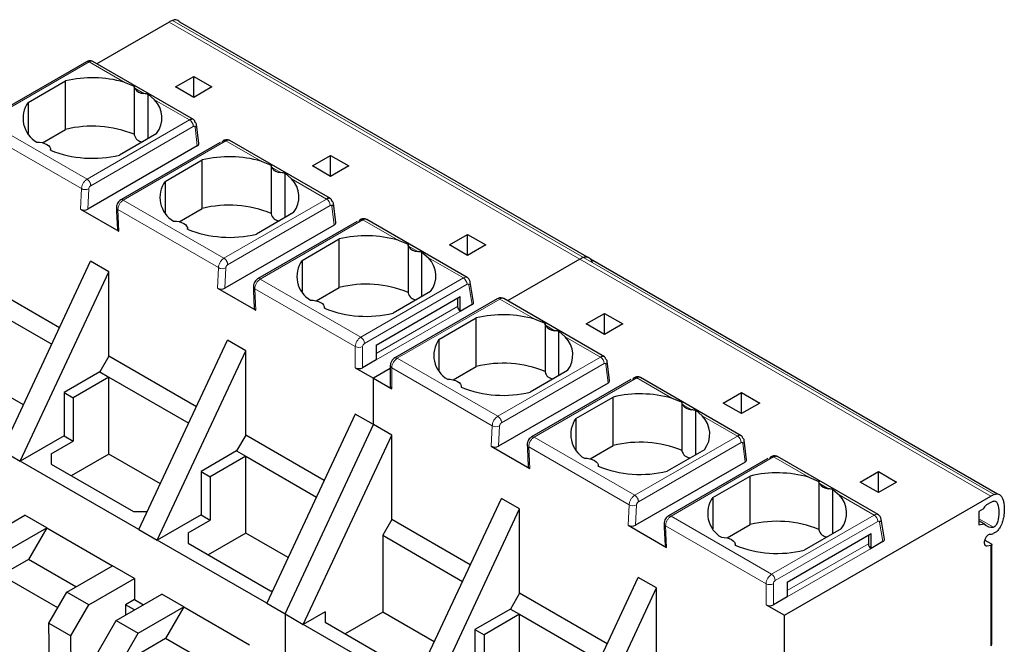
# Model space of a CAD drawing. Header units: millimetres. Extents: x 5 to 418, y 2 to 292.
# Tile 40 of 45: x 358 to 374, y 122 to 131. Entities that reach past the tile are written whole.
import ezdxf

# ---------------------------------------------------------------- set-up
doc = ezdxf.new("R2010")
doc.units = ezdxf.units.MM

msp = doc.modelspace()

# ---------------------------------------------------------------- linework, layer by layer
at = {"color": 7, "linetype": 'Continuous', "lineweight": 25}
for p, q in [((360.6298, 131.2465), (359.5107, 130.6005)), ((367.0991, 127.6073), (360.7956, 131.2462)), ((359.3507, 130.6332), (357.7614, 129.7157)), ((359.4507, 130.6352), (359.4478, 130.6367)), ((361.0087, 129.7357), (359.4507, 130.6352)), ((358.4463, 130.0024), (359.0232, 130.3354)), ((359.0232, 129.5842), (359.0232, 130.3354)), ((359.9335, 130.3158), (360.0909, 130.2529)), ((360.7288, 130.2423), (361.0116, 130.4056)), ((361.0116, 130.4056), (361.2945, 130.2423)), ((361.0116, 130.079), (361.0116, 130.4056)), ((360.0904, 130.2513), (360.0904, 129.4993)), ((360.305, 129.4426), (360.305, 130.1293)), ((360.305, 130.1293), (360.4034, 130.0446)), ((361.0116, 130.079), (360.7288, 130.2423)), ((361.2945, 130.2423), (361.0116, 130.079)), ((358.4463, 130.0024), (358.4463, 129.519)), ((361.0908, 129.3641), (361.0544, 129.6641)), ((358.6665, 129.3783), (359.0232, 129.5842)), ((360.4374, 129.519), (359.8605, 129.186)), ((361.4203, 129.3812), (359.8806, 128.4923)), ((363.1301, 128.5111), (361.5694, 129.4121)), ((358.7933, 129.2622), (358.7933, 129.2709)), ((361.0668, 129.3271), (359.3711, 128.3483)), ((360.5676, 128.7778), (361.1445, 129.1108)), ((361.1445, 128.3596), (361.1445, 129.1108)), ((362.0549, 129.0912), (362.2122, 129.0283)), ((362.8501, 129.0177), (363.1329, 129.181)), ((363.1329, 129.181), (363.4158, 129.0177)), ((363.1329, 128.8544), (363.1329, 129.181)), ((362.2117, 129.0266), (362.2117, 128.2747)), ((362.4264, 128.218), (362.4264, 128.9047)), ((362.4264, 128.9047), (362.5247, 128.8199)), ((363.1329, 128.8544), (362.8501, 129.0177)), ((363.4158, 129.0177), (363.1329, 128.8544)), ((360.5676, 128.7778), (360.5676, 128.2944)), ((363.2121, 128.1395), (363.1758, 128.4395)), ((359.2579, 128.3483), (359.852, 128.0053)), ((359.8137, 128.3728), (359.8165, 128.311)), ((359.8165, 128.311), (359.8286, 128.0369)), ((360.7878, 128.1537), (361.1445, 128.3596)), ((362.5587, 128.2944), (361.9818, 127.9614)), ((363.5417, 128.1565), (362.0019, 127.2677)), ((365.2489, 127.2879), (363.6907, 128.1874)), ((360.9146, 128.0376), (360.9146, 128.0463)), ((363.1881, 128.1025), (361.4925, 127.1236)), ((362.6889, 127.5532), (363.2658, 127.8862)), ((363.2658, 127.135), (363.2658, 127.8862)), ((364.1762, 127.8666), (364.3336, 127.8037)), ((364.9714, 127.7931), (365.2543, 127.9564)), ((365.2543, 127.9564), (365.5371, 127.7931)), ((365.2543, 127.6298), (365.2543, 127.9564)), ((364.333, 127.802), (364.333, 127.0501)), ((364.5477, 126.9934), (364.5477, 127.6801)), ((364.5477, 127.6801), (364.6461, 127.5953)), ((365.2543, 127.6298), (364.9714, 127.7931)), ((365.5371, 127.7931), (365.2543, 127.6298)), ((358.0418, 124.6072), (359.4136, 127.5399)), ((359.6964, 127.3766), (359.4136, 127.5399)), ((362.6889, 127.5532), (362.6889, 127.0698)), ((366.9937, 127.5727), (365.8747, 126.9266)), ((373.463, 123.9335), (367.1596, 127.5724)), ((358.3246, 124.4439), (359.6964, 127.3766)), ((359.6964, 126.0702), (359.6964, 127.3766)), ((365.3478, 126.9079), (365.2957, 127.2189)), ((358.9324, 126.5112), (357.7165, 127.2131)), ((361.3792, 127.1237), (361.9734, 126.7807)), ((361.935, 127.1482), (361.9378, 127.0863)), ((361.9378, 127.0863), (361.9499, 126.8123)), ((362.9092, 126.9291), (363.2658, 127.135)), ((364.68, 127.0698), (364.1031, 126.7368)), ((357.5751, 126.9682), (358.8121, 126.2541)), ((363.8401, 126.242), (365.1411, 126.9931)), ((365.7146, 126.9593), (364.1253, 126.0419)), ((365.0987, 126.9686), (365.0987, 126.8379)), ((365.1411, 126.7644), (365.1411, 126.9931)), ((365.8146, 126.9613), (365.8117, 126.9628)), ((367.3727, 126.0619), (365.8146, 126.9613)), ((363.036, 126.8129), (363.036, 126.8216)), ((365.3241, 126.8701), (365.1411, 126.7644)), ((364.8103, 126.3286), (365.3871, 126.6616)), ((365.3871, 125.9104), (365.3871, 126.6616)), ((366.2975, 126.642), (366.4549, 126.5791)), ((367.0927, 126.5685), (367.3756, 126.7318)), ((367.3756, 126.7318), (367.6584, 126.5685)), ((367.3756, 126.4052), (367.3756, 126.7318)), ((366.4543, 126.5774), (366.4543, 125.8255)), ((366.669, 125.7688), (366.669, 126.4555)), ((366.669, 126.4555), (366.7674, 126.3707)), ((367.3756, 126.4052), (367.0927, 126.5685)), ((367.6584, 126.5685), (367.3756, 126.4052)), ((360.1631, 123.3826), (361.5349, 126.3153)), ((361.8177, 126.152), (361.5349, 126.3153)), ((364.8103, 126.3286), (364.8103, 125.8452)), ((360.4459, 123.2193), (361.8177, 126.152)), ((361.8177, 124.8455), (361.8177, 126.152)), ((363.8401, 126.242), (363.8401, 126.0133)), ((359.6964, 126.0702), (359.555, 125.8252)), ((361.0537, 125.2866), (359.6964, 126.0702)), ((363.8401, 126.0133), (363.6279, 125.8909)), ((363.5148, 125.8909), (363.7976, 125.7276)), ((364.057, 125.8773), (363.7976, 125.7276)), ((364.057, 125.9236), (364.057, 125.597)), ((365.0305, 125.7045), (365.3871, 125.9104)), ((366.8014, 125.8452), (366.2245, 125.5122)), ((367.4547, 125.6903), (367.4184, 125.9902)), ((358.373, 125.3154), (357.5751, 125.776)), ((359.555, 125.8252), (359.0034, 125.5068)), ((359.6964, 125.7436), (359.1449, 125.4252)), ((359.555, 125.8252), (359.6964, 125.7436)), ((359.6964, 125.7436), (360.9334, 125.0294)), ((359.6964, 124.5514), (359.6964, 125.7436)), ((363.7976, 125.7276), (364.0805, 125.5643)), ((363.7976, 125.009), (363.7976, 125.7276)), ((367.7843, 125.7073), (366.2446, 124.8184)), ((369.494, 124.8372), (367.9333, 125.7382)), ((365.1573, 125.5883), (365.1573, 125.597)), ((367.4308, 125.6533), (365.7351, 124.6744)), ((359.0034, 125.5068), (359.0034, 124.8358)), ((359.0034, 125.5068), (359.1449, 125.4252)), ((359.1449, 125.4252), (359.1449, 124.7542)), ((366.9316, 125.104), (367.5085, 125.437)), ((367.5085, 124.6858), (367.5085, 125.437)), ((368.4188, 125.4174), (368.5762, 125.3545)), ((369.2141, 125.3439), (369.4969, 125.5072)), ((369.4969, 125.5072), (369.7797, 125.3439)), ((369.4969, 125.1806), (369.4969, 125.5072)), ((368.5757, 125.3528), (368.5757, 124.6009)), ((368.7903, 124.5442), (368.7903, 125.2309)), ((368.7903, 125.2309), (368.8887, 125.1461)), ((369.4969, 125.1806), (369.2141, 125.3439)), ((369.7797, 125.3439), (369.4969, 125.1806)), ((363.5148, 125.1723), (362.143, 122.2396)), ((363.7976, 125.009), (363.5148, 125.1723)), ((366.9316, 125.104), (366.9316, 124.6206)), ((362.4258, 122.0763), (363.7976, 125.009)), ((364.0805, 124.8458), (363.7976, 125.009)), ((359.0034, 124.8358), (358.3246, 124.4439)), ((359.0034, 124.8358), (359.1449, 124.7542)), ((361.8177, 124.8455), (361.6763, 124.6006)), ((363.0336, 124.1436), (361.8177, 124.8455)), ((362.7087, 121.9131), (364.0805, 124.8458)), ((364.0805, 123.5393), (364.0805, 124.8458)), ((358.8054, 124.5582), (359.1449, 124.7542)), ((365.6219, 124.6745), (366.216, 124.3315)), ((366.1777, 124.699), (366.1804, 124.6371)), ((366.1804, 124.6371), (366.1925, 124.363)), ((367.1518, 124.4799), (367.5085, 124.6858)), ((368.9227, 124.6206), (368.3458, 124.2875)), ((369.5761, 124.4656), (369.5397, 124.7656)), ((358.0418, 124.6072), (358.3246, 124.4439)), ((358.8054, 124.5582), (358.8054, 124.3949)), ((359.6964, 124.5514), (359.1154, 124.216)), ((360.4943, 124.0908), (359.6964, 124.5514)), ((361.6763, 124.6006), (361.1248, 124.2822)), ((361.8177, 124.519), (361.2662, 124.2006)), ((361.6763, 124.6006), (361.8177, 124.519)), ((361.8177, 124.519), (362.9133, 123.8865)), ((361.8177, 123.3268), (361.8177, 124.519)), ((369.9056, 124.4827), (368.3659, 123.5938)), ((371.6129, 123.614), (370.0546, 124.5136)), ((360.1631, 123.3826), (358.3246, 124.4439)), ((358.8054, 124.3949), (360.0782, 123.6602)), ((367.2786, 124.3637), (367.2786, 124.3724)), ((369.5521, 124.4287), (367.8564, 123.4498)), ((361.1248, 124.2822), (361.1248, 123.6112)), ((361.1248, 124.2822), (361.2662, 124.2006)), ((361.2662, 124.2006), (361.2662, 123.5296)), ((369.0529, 123.8793), (369.6298, 124.2124)), ((369.6298, 123.4612), (369.6298, 124.2124)), ((370.5401, 124.1928), (370.6975, 124.1299)), ((371.3354, 124.1193), (371.6182, 124.2825)), ((371.6182, 124.2825), (371.9011, 124.1193)), ((371.6182, 123.956), (371.6182, 124.2825)), ((370.697, 124.1282), (370.697, 123.3763)), ((371.6182, 123.956), (371.3354, 124.1193)), ((371.9011, 124.1193), (371.6182, 123.956)), ((364.4057, 120.9334), (365.7775, 123.8661)), ((366.0604, 123.7028), (365.7775, 123.8661)), ((369.0529, 123.8793), (369.0529, 123.396)), ((370.1616, 122.0538), (373.3577, 123.8988)), ((370.9116, 123.3196), (370.9116, 124.0062)), ((370.9116, 124.0062), (371.01, 123.9215)), ((373.3577, 123.8009), (373.2935, 123.7638)), ((357.6882, 123.1961), (358.3953, 123.6043)), ((358.7347, 123.4084), (358.3953, 123.6043)), ((360.0782, 123.6602), (360.2929, 123.6602)), ((361.1248, 123.6112), (360.4459, 123.2193)), ((361.1248, 123.6112), (361.2662, 123.5296)), ((364.6886, 120.7701), (366.0604, 123.7028)), ((366.0604, 122.3963), (366.0604, 123.7028)), ((373.2445, 123.7027), (373.1739, 123.6619)), ((373.1739, 123.6619), (373.1739, 123.457)), ((358.0276, 123.0002), (358.7347, 123.4084)), ((358.7347, 123.4084), (358.4519, 122.9185)), ((358.7347, 123.4084), (359.753, 122.8206)), ((360.9268, 123.3336), (361.2662, 123.5296)), ((364.0805, 123.5393), (363.939, 123.2943)), ((365.2963, 122.8374), (364.0805, 123.5393)), ((367.7432, 123.4499), (368.3373, 123.1069)), ((368.299, 123.4744), (368.3017, 123.4125)), ((368.3017, 123.4125), (368.3139, 123.1384)), ((369.2731, 123.2553), (369.6298, 123.4612)), ((371.7117, 123.2341), (371.6597, 123.5451)), ((373.2563, 123.47), (373.1739, 123.5175)), ((373.1739, 123.457), (373.2563, 123.47)), ((360.1631, 123.3826), (360.4459, 123.2193)), ((360.9268, 123.3336), (360.9268, 123.1703)), ((361.8177, 123.3268), (361.2367, 122.9914)), ((362.4742, 122.9478), (361.8177, 123.3268)), ((363.939, 123.2943), (363.939, 122.1022)), ((363.939, 123.2943), (365.1761, 122.5802)), ((370.204, 122.5681), (371.5051, 123.3192)), ((371.044, 123.396), (370.4671, 123.0629)), ((371.4627, 123.2947), (371.4627, 123.1641)), ((371.5051, 123.0906), (371.5051, 123.3192)), ((362.143, 122.2396), (360.4459, 123.2193)), ((360.9268, 123.1703), (362.1996, 122.4356)), ((369.3999, 123.1391), (369.3999, 123.1478)), ((371.6881, 123.1962), (371.5051, 123.0906)), ((373.2644, 123.1651), (373.2644, 123.2041)), ((373.2656, 123.2183), (373.3577, 123.1651)), ((373.3577, 123.134), (373.3016, 123.1252)), ((373.3753, 121.6045), (373.3753, 123.1594)), ((358.4519, 122.9185), (358.0276, 122.6736)), ((359.1872, 122.494), (358.4519, 122.9185)), ((359.0459, 122.4124), (359.753, 122.8206)), ((360.0924, 122.6246), (359.753, 122.8206)), ((358.9044, 122.1674), (358.0276, 122.6736)), ((366.5271, 119.7088), (367.8988, 122.6415)), ((368.1817, 122.4782), (367.8988, 122.6415)), ((359.3853, 122.2164), (360.0924, 122.6246)), ((360.0924, 122.6246), (360.0924, 122.298)), ((370.204, 122.5681), (370.204, 122.3395)), ((358.7679, 121.9309), (359.0459, 122.4124)), ((359.3853, 122.2164), (359.0459, 122.4124)), ((359.8095, 121.9715), (360.5166, 122.3797)), ((360.8561, 122.1838), (360.5166, 122.3797)), ((362.1996, 122.4356), (362.2346, 122.4356)), ((366.0604, 122.3963), (365.9189, 122.1514)), ((367.4177, 121.6128), (366.0604, 122.3963)), ((366.8099, 119.5455), (368.1817, 122.4782)), ((368.1817, 121.1717), (368.1817, 122.4782)), ((370.204, 122.3395), (369.9919, 122.217)), ((359.1073, 121.7349), (359.3853, 122.2164)), ((360.0924, 122.298), (359.9538, 122.218)), ((359.9538, 122.218), (359.9538, 122.0548)), ((360.0952, 122.1364), (359.9538, 122.218)), ((360.0924, 122.298), (360.2338, 122.2164)), ((360.149, 121.7756), (360.8561, 122.1838)), ((360.8561, 122.1838), (360.5732, 121.6939)), ((360.8561, 122.1838), (361.8743, 121.596)), ((362.143, 122.2396), (362.4258, 122.0763)), ((369.8787, 122.217), (370.1616, 122.0538)), ((362.4258, 122.0763), (362.4258, 121.0326)), ((362.4258, 122.0763), (362.7087, 121.9131)), ((363.0481, 122.109), (362.7087, 121.9131)), ((363.0481, 122.109), (363.0481, 121.9457)), ((363.939, 122.1022), (363.358, 121.7668)), ((364.737, 121.6415), (363.939, 122.1022)), ((365.9189, 122.1514), (365.3674, 121.833)), ((366.0604, 122.0697), (365.5088, 121.7513)), ((365.9189, 122.1514), (366.0604, 122.0697)), ((366.0604, 122.0697), (367.2974, 121.3556)), ((366.0604, 120.8776), (366.0604, 122.0697)), ((370.1616, 121.3352), (370.1616, 122.0538)), ((358.7679, 121.9309), (359.1073, 121.7349)), ((358.8019, 119.7025), (358.7679, 121.9309)), ((359.5316, 121.49), (359.8095, 121.9715)), ((359.8095, 121.9715), (360.149, 121.7756)), ((364.4057, 120.9334), (362.7087, 121.9131)), ((363.0481, 121.9457), (364.3209, 121.211)), ((359.1413, 119.5066), (359.1073, 121.7349)), ((359.871, 121.2941), (360.149, 121.7756)), ((365.3674, 121.833), (365.3674, 121.162)), ((365.3674, 121.833), (365.5088, 121.7513)), ((365.5088, 121.7513), (365.5088, 121.0803)), ((360.5732, 121.6939), (360.149, 121.449)), ((361.3086, 121.2694), (360.5732, 121.6939))]:
    msp.add_line(p, q, dxfattribs=at)
at = {"color": 7, "linetype": 'Continuous', "lineweight": 18}
for p, q in [((366.9937, 127.5727), (360.6298, 131.2465)), ((360.6838, 131.2734), (367.0477, 127.5996)), ((359.3907, 130.6292), (357.8014, 129.7117)), ((359.3907, 130.6292), (359.9335, 130.3158)), ((360.0968, 130.2216), (360.2402, 130.1388)), ((360.4034, 130.0446), (360.9484, 129.73)), ((359.3591, 128.8125), (357.8014, 129.7117)), ((360.9484, 129.73), (359.3591, 128.8125)), ((357.7165, 129.5648), (359.2727, 128.6664)), ((361.0049, 129.6286), (359.4156, 128.7111)), ((361.0668, 129.3271), (361.0315, 129.6184)), ((359.9206, 128.4883), (361.5099, 129.4058)), ((361.5099, 129.4058), (362.0549, 129.0912)), ((362.2181, 128.997), (362.3615, 128.9142)), ((362.5247, 128.8199), (363.0697, 128.5054)), ((359.2727, 128.6664), (359.2579, 128.3483)), ((359.3858, 128.663), (359.3711, 128.3483)), ((361.4804, 127.5879), (359.9206, 128.4883)), ((363.0697, 128.5054), (361.4804, 127.5879)), ((359.852, 128.0053), (359.8372, 128.3405)), ((359.8372, 128.3405), (361.3941, 127.4418)), ((363.1262, 128.404), (361.5369, 127.4865)), ((363.1881, 128.1025), (363.1528, 128.3938)), ((362.0419, 127.2637), (363.6312, 128.1812)), ((363.6312, 128.1812), (364.1762, 127.8666)), ((364.3394, 127.7724), (364.4828, 127.6896)), ((364.6461, 127.5953), (365.1889, 127.2819)), ((373.3577, 123.8988), (366.9937, 127.5727)), ((367.0477, 127.5996), (373.4117, 123.9257)), ((361.3941, 127.4418), (361.3792, 127.1237)), ((361.4925, 127.1236), (361.5071, 127.4384)), ((363.5996, 126.3645), (362.0419, 127.2637)), ((363.5996, 126.3645), (365.1889, 127.2819)), ((361.9734, 126.7807), (361.9585, 127.1159)), ((361.9585, 127.1159), (363.5148, 126.2175)), ((363.6562, 126.2665), (365.2455, 127.184)), ((365.2734, 127.1731), (365.3241, 126.8701)), ((365.7546, 126.9554), (364.1653, 126.0379)), ((365.7546, 126.9554), (366.2975, 126.642)), ((363.8401, 126.1113), (365.0987, 126.8379)), ((365.1411, 126.7644), (363.8401, 126.0133)), ((366.4607, 126.5478), (366.6041, 126.465)), ((366.7674, 126.3707), (367.3123, 126.0561)), ((363.5148, 126.2175), (363.5148, 125.8909)), ((363.6279, 125.8909), (363.6279, 126.2175)), ((363.8401, 126.242), (363.8401, 126.242)), ((365.723, 125.1386), (364.1653, 126.0379)), ((367.3123, 126.0561), (365.723, 125.1386)), ((364.0805, 125.5643), (364.0805, 125.8909)), ((364.0805, 125.8909), (365.6367, 124.9925)), ((367.3688, 125.9548), (365.7795, 125.0373)), ((367.4308, 125.6533), (367.3955, 125.9446)), ((366.2846, 124.8145), (367.8739, 125.732)), ((367.8739, 125.732), (368.4188, 125.4174)), ((368.5821, 125.3231), (368.7255, 125.2404)), ((368.8887, 125.1461), (369.4337, 124.8315)), ((365.6367, 124.9925), (365.6219, 124.6745)), ((365.7498, 124.9892), (365.7351, 124.6744)), ((367.8444, 123.914), (366.2846, 124.8145)), ((369.4337, 124.8315), (367.8444, 123.914)), ((366.216, 124.3315), (366.2012, 124.6667)), ((366.2012, 124.6667), (367.758, 123.7679)), ((369.4902, 124.7302), (367.9009, 123.8127)), ((369.5521, 124.4287), (369.5168, 124.72)), ((368.4059, 123.5899), (369.9952, 124.5074)), ((369.9952, 124.5074), (370.5401, 124.1928)), ((370.7034, 124.0985), (370.8468, 124.0157)), ((371.01, 123.9215), (371.5529, 123.6081)), ((367.758, 123.7679), (367.7432, 123.4499)), ((367.8564, 123.4498), (367.8711, 123.7645)), ((369.9636, 122.6906), (368.4059, 123.5899)), ((369.9636, 122.6906), (371.5529, 123.6081)), ((368.3373, 123.1069), (368.3225, 123.4421)), ((368.3225, 123.4421), (369.8787, 122.5437)), ((370.0202, 122.5926), (371.6095, 123.5101)), ((371.6373, 123.4992), (371.6881, 123.1962)), ((373.1739, 123.5515), (373.4001, 123.4208)), ((370.204, 122.4375), (371.4627, 123.1641)), ((373.3016, 123.1252), (373.2678, 123.1447)), ((373.3577, 123.134), (373.3577, 121.58)), ((371.5051, 123.0906), (370.204, 122.3395)), ((369.8787, 122.5437), (369.8787, 122.217)), ((369.9919, 122.217), (369.9919, 122.5437)), ((370.204, 122.5681), (370.204, 122.5681))]:
    msp.add_line(p, q, dxfattribs=at)
at = {"color": 7, "linetype": 'Continuous', "lineweight": 25, "flags": 128}
for points in [[(358.5786, 129.386), (358.6215, 129.3852), (358.663, 129.3791), (358.7014, 129.368), (358.7347, 129.3525), (358.7616, 129.3332), (358.7808, 129.3111), (358.7913, 129.2871), (358.7928, 129.2624)], [(360.7, 128.1614), (360.7428, 128.1606), (360.7843, 128.1545), (360.8227, 128.1434), (360.8561, 128.1279), (360.8829, 128.1086), (360.9021, 128.0865), (360.9126, 128.0625), (360.9141, 128.0378)], [(362.8213, 126.9368), (362.8641, 126.936), (362.9057, 126.9299), (362.944, 126.9188), (362.9774, 126.9033), (363.0043, 126.884), (363.0234, 126.8619), (363.034, 126.8379), (363.0354, 126.8132)], [(364.9426, 125.7122), (364.9854, 125.7113), (365.027, 125.7053), (365.0653, 125.6942), (365.0987, 125.6787), (365.1256, 125.6594), (365.1447, 125.6373), (365.1553, 125.6133), (365.1567, 125.5886)], [(367.0639, 124.4876), (367.1068, 124.4867), (367.1483, 124.4806), (367.1866, 124.4696), (367.22, 124.4541), (367.2469, 124.4348), (367.2661, 124.4127), (367.2766, 124.3887), (367.2781, 124.364)], [(369.1852, 123.263), (369.2281, 123.2621), (369.2696, 123.256), (369.308, 123.245), (369.3413, 123.2295), (369.3682, 123.2102), (369.3874, 123.188), (369.3979, 123.1641), (369.3994, 123.1393)], [(373.3016, 123.1252), (373.2937, 123.1247), (373.2865, 123.126), (373.2801, 123.1289), (373.2746, 123.1335), (373.2702, 123.1395), (373.267, 123.1469), (373.265, 123.1555), (373.2644, 123.1651)]]:
    msp.add_lwpolyline(points, dxfattribs=at)
at = {"color": 7, "linetype": 'Continuous', "lineweight": 25}
for centre, radius, start, end in [((360.868, 130.836), 0.4746, 112.83804, 120.1255), ((359.4408, 128.5839), 1.8007, 74.1203, 103.4118), ((360.2497, 130.321), 0.1824, 213.00765, 266.99773), ((358.7933, 129.7545), 0.4265, 144.4624, 239.77495), ((360.1212, 129.7625), 0.399, 322.40742, 44.98875), ((361.0079, 129.6567), 0.0472, 8.97788, 60.99171), ((359.4383, 127.8861), 1.7481, 68.0778, 103.73614), ((360.2246, 129.5292), 0.1375, 192.53364, 266.9131), ((359.4454, 130.8841), 1.7481, 248.0778, 283.73614), ((361.5622, 127.3593), 1.8007, 74.1203, 103.4118), ((362.3711, 129.0963), 0.1824, 213.00765, 266.99773), ((360.9147, 128.5299), 0.4265, 144.4624, 239.77495), ((362.2425, 128.5378), 0.399, 322.40742, 44.98875), ((363.1292, 128.4321), 0.0472, 8.97788, 60.99171), ((361.5596, 126.6615), 1.7481, 68.0778, 103.73614), ((362.3459, 128.3046), 0.1375, 192.53364, 266.9131), ((361.5667, 129.6595), 1.7481, 248.0778, 283.73614), ((363.6835, 126.1347), 1.8007, 74.1203, 103.4118), ((364.4924, 127.8717), 0.1824, 213.00765, 266.99773), ((363.036, 127.3053), 0.4265, 144.4624, 239.77495), ((364.3639, 127.3132), 0.399, 322.40742, 44.98875), ((367.232, 127.1622), 0.4746, 112.83804, 120.1255), ((363.6809, 125.4369), 1.7481, 68.0778, 103.73614), ((364.4672, 127.08), 0.1375, 192.53364, 266.9131), ((363.6881, 128.4349), 1.7481, 248.0778, 283.73614), ((365.1908, 126.8421), 0.0922, 182.60548, 237.39452), ((365.8048, 124.9101), 1.8007, 74.1203, 103.4118), ((366.6137, 126.6471), 0.1824, 213.00765, 266.99773), ((365.1573, 126.0807), 0.4265, 144.4624, 239.77495), ((366.4852, 126.0886), 0.399, 322.40742, 44.98875), ((367.3718, 125.9829), 0.0472, 8.97788, 60.99171), ((363.5713, 126), 0.123, 242.60967, 297.39033), ((365.8022, 124.2123), 1.7481, 68.0778, 103.73614), ((366.5885, 125.8553), 0.1375, 192.53364, 266.9131), ((364.0971, 125.601), 0.0402, 185.6948, 245.62534), ((365.8094, 127.2103), 1.7481, 248.0778, 283.73614), ((367.9261, 123.6854), 1.8007, 74.1203, 103.4118), ((368.735, 125.4225), 0.1824, 213.00765, 266.99773), ((367.2786, 124.8561), 0.4265, 144.4624, 239.77495), ((368.6065, 124.864), 0.399, 322.40742, 44.98875), ((369.4931, 124.7583), 0.0472, 8.97788, 60.99171), ((367.9235, 122.9877), 1.7481, 68.0778, 103.73614), ((368.7099, 124.6307), 0.1375, 192.53364, 266.9131), ((367.9307, 125.9856), 1.7481, 248.0778, 283.73614), ((370.0474, 122.4608), 1.8007, 74.1203, 103.4118), ((370.8563, 124.1979), 0.1824, 213.00765, 266.99773), ((369.3999, 123.6315), 0.4265, 144.4624, 239.77495), ((370.7278, 123.6394), 0.399, 322.40742, 44.98875), ((373.5959, 123.4883), 0.4746, 112.83804, 120.1255), ((373.3598, 123.6604), 0.1228, 122.64222, 159.84201), ((373.5449, 123.4783), 0.3729, 112.83804, 120.1255), ((370.0449, 121.7631), 1.7481, 68.0778, 103.73614), ((373.3735, 123.578), 0.1594, 222.6723, 279.61597), ((370.8312, 123.4061), 0.1375, 192.53364, 266.9131), ((373.3734, 123.2045), 0.1091, 105.12389, 180.19746), ((373.3338, 123.5964), 0.2869, 272.23284, 283.06868), ((370.052, 124.761), 1.7481, 248.0778, 283.73614), ((371.5548, 123.1683), 0.0922, 182.60548, 237.39452), ((369.9353, 122.3262), 0.123, 242.60967, 297.39033)]:
    msp.add_arc(centre, radius, start, end, dxfattribs=at)
at = {"color": 7, "linetype": 'Continuous', "lineweight": 18}
for centre, radius, start, end in [((359.3672, 130.5965), 0.0402, 54.38242, 114.30712), ((359.4263, 130.579), 0.0616, 69.54035, 125.3164), ((360.883, 129.6271), 0.1219, 0.70805, 57.55955), ((361.0034, 129.6611), 0.0512, 303.37464, 3.29167), ((359.3324, 128.7679), 0.1177, 239.57679, 297.00451), ((359.8972, 128.4559), 0.04, 54.19514, 114.53477), ((363.0043, 128.4025), 0.1219, 0.70805, 57.55955), ((363.1247, 128.4365), 0.0512, 303.37464, 3.29167), ((361.4537, 127.5433), 0.1177, 239.57679, 297.00451), ((362.0185, 127.2313), 0.04, 54.19514, 114.53477), ((365.2241, 127.233), 0.0603, 65.65152, 125.65894), ((365.1227, 127.1784), 0.1229, 2.60548, 57.39452), ((365.2462, 127.2147), 0.0497, 303.18432, 5.06524), ((365.7312, 126.9227), 0.0402, 54.38242, 114.30712), ((365.7902, 126.9051), 0.0616, 69.54035, 125.3164), ((363.699, 126.2091), 0.1844, 122.6055, 177.3942), ((363.5334, 126.2609), 0.1229, 2.60548, 57.39452), ((363.5713, 126.3267), 0.123, 242.60822, 297.39091), ((363.6893, 126.2147), 0.0615, 122.60548, 177.39452), ((364.2647, 125.8825), 0.1844, 122.60548, 177.39452), ((364.1419, 126.0052), 0.0402, 54.38325, 114.29763), ((367.247, 125.9533), 0.1219, 0.70805, 57.55955), ((364.0953, 125.9263), 0.0383, 184.02612, 247.264), ((367.3673, 125.9873), 0.0512, 303.37464, 3.29167), ((365.6963, 125.094), 0.1177, 239.57679, 297.00451), ((366.2611, 124.782), 0.04, 54.19514, 114.53477), ((369.3683, 124.7287), 0.1219, 0.70805, 57.55955), ((369.4886, 124.7627), 0.0512, 303.37464, 3.29167), ((367.8176, 123.8694), 0.1177, 239.57679, 297.00451), ((368.3825, 123.5574), 0.04, 54.19514, 114.53477), ((371.588, 123.5591), 0.0603, 65.65152, 125.65894), ((371.4867, 123.5045), 0.1229, 2.60548, 57.39452), ((371.6101, 123.5408), 0.0497, 303.18432, 5.06524), ((370.063, 122.5353), 0.1844, 122.6055, 177.3942), ((369.8973, 122.5871), 0.1229, 2.60548, 57.39452), ((369.9353, 122.6528), 0.123, 242.60822, 297.39091), ((370.0533, 122.5409), 0.0615, 122.60548, 177.39452), ((373.3453, 121.6075), 0.0302, 294.37466, 354.3052)]:
    msp.add_arc(centre, radius, start, end, dxfattribs=at)
at = {"color": 7, "linetype": 'Continuous', "lineweight": 25}
for centre, major_axis, ratio, start_param, end_param in [((361.0107, 129.3601), (0.0803, 0.001), 0.582443, 5.4790539, 6.346422), ((359.3145, 128.381), (0.0801, -0.0001), 0.5772866, 3.928362, 5.4991583), ((363.132, 128.1355), (0.0803, 0.001), 0.582443, 5.4790539, 6.346422), ((359.9086, 128.038), (0.0801, -0.0001), 0.5772866, 3.1678042, 3.928362), ((361.4358, 127.1563), (0.0801, -0.0001), 0.5772866, 3.928362, 5.4991583), ((362.0299, 126.8134), (0.0801, -0.0001), 0.5772866, 3.1678042, 3.928362), ((365.2675, 126.9027), (0.0806, 0.0011), 0.5771525, 5.482485, 6.3717557), ((367.3746, 125.6863), (0.0803, 0.001), 0.582443, 5.4790539, 6.346422), ((365.6785, 124.7071), (0.0801, -0.0001), 0.5772866, 3.928362, 5.4991583), ((366.2726, 124.3641), (0.0801, -0.0001), 0.5772866, 3.1678042, 3.928362), ((369.496, 124.4617), (0.0803, 0.001), 0.582443, 5.4790539, 6.346422), ((367.7998, 123.4825), (0.0801, -0.0001), 0.5772866, 3.928362, 5.4991583), ((368.3939, 123.1395), (0.0801, -0.0001), 0.5772866, 3.1678042, 3.928362), ((371.6315, 123.2289), (0.0806, 0.0011), 0.5771525, 5.482485, 6.3717557)]:
    msp.add_ellipse(centre, major_axis=major_axis, ratio=ratio, start_param=start_param, end_param=end_param, dxfattribs=at)
for points, knots in [([(360.7952, 131.2457), (360.7901, 131.2521), (360.7785, 131.2667), (360.7512, 131.2819), (360.7179, 131.2852), (360.6929, 131.2766), (360.6838, 131.2734)], [0, 0, 0, 0, 0.202928, 0.4613484, 0.8032898, 1, 1, 1, 1]), ([(359.4483, 130.6364), (359.4406, 130.6398), (359.4251, 130.6464), (359.3989, 130.6481), (359.3731, 130.6441), (359.358, 130.6367), (359.3507, 130.6332)], [0, 0, 0, 0, 0.26076134, 0.51931612, 0.76783571, 1, 1, 1, 1]), ([(360.0968, 130.2216), (360.0943, 130.2282), (360.0897, 130.2404), (360.0905, 130.249), (360.0909, 130.2529)], [0, 0, 0, 0, 0.5420716, 1, 1, 1, 1]), ([(360.305, 130.1293), (360.2952, 130.1309), (360.2736, 130.1343), (360.2519, 130.1372), (360.2402, 130.1388)], [0, 0, 0, 0, 0.4579284, 1, 1, 1, 1]), ([(361.0307, 129.6979), (361.0295, 129.7037), (361.027, 129.7149), (361.017, 129.7311), (360.9996, 129.7422), (360.9744, 129.7424), (360.9567, 129.734), (360.9484, 129.73)], [0, 0, 0, 0, 0.147993, 0.2895103, 0.5519987, 0.7888528, 1, 1, 1, 1]), ([(361.569, 129.4122), (361.5614, 129.4156), (361.5459, 129.4226), (361.5198, 129.4248), (361.4934, 129.4212), (361.4777, 129.4135), (361.4699, 129.4098)], [0, 0, 0, 0, 0.2525434, 0.5069974, 0.7580546, 1, 1, 1, 1]), ([(361.5694, 129.4098), (361.5664, 129.412), (361.5572, 129.419), (361.5359, 129.4179), (361.5182, 129.4097), (361.5099, 129.4058)], [0, 0, 0, 0, 0.1996037, 0.6218762, 1, 1, 1, 1]), ([(362.2181, 128.997), (362.2156, 129.0036), (362.2111, 129.0158), (362.2119, 129.0244), (362.2122, 129.0283)], [0, 0, 0, 0, 0.5420716, 1, 1, 1, 1]), ([(362.4264, 128.9047), (362.4165, 128.9063), (362.3949, 128.9097), (362.3732, 128.9126), (362.3615, 128.9142)], [0, 0, 0, 0, 0.4579284, 1, 1, 1, 1]), ([(359.8806, 128.4923), (359.8725, 128.4867), (359.8554, 128.475), (359.8336, 128.4471), (359.8202, 128.4174), (359.8141, 128.3905), (359.8139, 128.3767), (359.8139, 128.3696)], [0, 0, 0, 0, 0.2086294, 0.4403173, 0.7010334, 0.8453464, 1, 1, 1, 1]), ([(363.152, 128.4733), (363.1508, 128.4791), (363.1483, 128.4902), (363.1384, 128.5065), (363.121, 128.5175), (363.0957, 128.5178), (363.078, 128.5093), (363.0697, 128.5054)], [0, 0, 0, 0, 0.147993, 0.2895103, 0.5519987, 0.7888528, 1, 1, 1, 1]), ([(363.6903, 128.1875), (363.6827, 128.191), (363.6673, 128.198), (363.6411, 128.2002), (363.6147, 128.1966), (363.599, 128.1889), (363.5912, 128.1852)], [0, 0, 0, 0, 0.2525434, 0.5069974, 0.7580546, 1, 1, 1, 1]), ([(363.6907, 128.1852), (363.6877, 128.1874), (363.6785, 128.1944), (363.6572, 128.1933), (363.6396, 128.1851), (363.6312, 128.1812)], [0, 0, 0, 0, 0.19960369, 0.62187623, 1, 1, 1, 1]), ([(364.3394, 127.7724), (364.3369, 127.779), (364.3324, 127.7912), (364.3332, 127.7998), (364.3336, 127.8037)], [0, 0, 0, 0, 0.5420716, 1, 1, 1, 1]), ([(364.5477, 127.6801), (364.5378, 127.6816), (364.5162, 127.6851), (364.4946, 127.688), (364.4828, 127.6896)], [0, 0, 0, 0, 0.4579284, 1, 1, 1, 1]), ([(367.1341, 127.5951), (367.1286, 127.5987), (367.1121, 127.6096), (367.0818, 127.6111), (367.0568, 127.6027), (367.0477, 127.5996)], [0, 0, 0, 0, 0.2391778, 0.7221554, 1, 1, 1, 1]), ([(367.0477, 127.5996), (367.0633, 127.6042), (367.0943, 127.6134), (367.1371, 127.5993), (367.1675, 127.5672), (367.179, 127.5343), (367.1836, 127.5212)], [0, 0, 0, 0, 0.2339183, 0.467459, 0.7872057, 1, 1, 1, 1]), ([(362.0019, 127.2677), (361.9938, 127.2621), (361.9767, 127.2504), (361.955, 127.2225), (361.9415, 127.1928), (361.9354, 127.1659), (361.9353, 127.1521), (361.9352, 127.145)], [0, 0, 0, 0, 0.2086294, 0.4403173, 0.7010334, 0.8453464, 1, 1, 1, 1]), ([(365.2957, 127.219), (365.294, 127.2261), (365.2906, 127.2406), (365.2798, 127.2603), (365.2652, 127.2775), (365.2528, 127.2852), (365.2466, 127.2891)], [0, 0, 0, 0, 0.2357138, 0.4842871, 0.7409492, 1, 1, 1, 1]), ([(365.8123, 126.9626), (365.8045, 126.9659), (365.7891, 126.9726), (365.7629, 126.9743), (365.7371, 126.9703), (365.7219, 126.9629), (365.7146, 126.9593)], [0, 0, 0, 0, 0.26076134, 0.51931612, 0.76783571, 1, 1, 1, 1]), ([(366.4607, 126.5478), (366.4583, 126.5544), (366.4537, 126.5666), (366.4545, 126.5752), (366.4549, 126.5791)], [0, 0, 0, 0, 0.5420716, 1, 1, 1, 1]), ([(366.669, 126.4555), (366.6591, 126.457), (366.6375, 126.4605), (366.6159, 126.4634), (366.6041, 126.465)], [0, 0, 0, 0, 0.4579284, 1, 1, 1, 1]), ([(364.1253, 126.0419), (364.1167, 126.0359), (364.0965, 126.0221), (364.0719, 125.9883), (364.0585, 125.9527), (364.0574, 125.9303), (364.057, 125.9236)], [0, 0, 0, 0, 0.2231601, 0.5208025, 0.8560548, 1, 1, 1, 1]), ([(367.3947, 126.0241), (367.3934, 126.0298), (367.391, 126.041), (367.381, 126.0573), (367.3636, 126.0683), (367.3383, 126.0686), (367.3207, 126.0601), (367.3123, 126.0561)], [0, 0, 0, 0, 0.147993, 0.2895103, 0.5519987, 0.7888528, 1, 1, 1, 1]), ([(367.933, 125.7383), (367.9253, 125.7418), (367.9099, 125.7488), (367.8837, 125.751), (367.8574, 125.7473), (367.8416, 125.7397), (367.8339, 125.7359)], [0, 0, 0, 0, 0.2525434, 0.5069974, 0.7580546, 1, 1, 1, 1]), ([(367.9333, 125.736), (367.9304, 125.7382), (367.9212, 125.7452), (367.8998, 125.7441), (367.8822, 125.7359), (367.8739, 125.732)], [0, 0, 0, 0, 0.1996037, 0.6218762, 1, 1, 1, 1]), ([(368.5821, 125.3231), (368.5796, 125.3298), (368.575, 125.342), (368.5758, 125.3505), (368.5762, 125.3545)], [0, 0, 0, 0, 0.5420716, 1, 1, 1, 1]), ([(368.7903, 125.2309), (368.7804, 125.2324), (368.7589, 125.2358), (368.7372, 125.2388), (368.7255, 125.2403)], [0, 0, 0, 0, 0.4579284, 1, 1, 1, 1]), ([(366.2446, 124.8184), (366.2365, 124.8129), (366.2193, 124.8012), (366.1976, 124.7733), (366.1842, 124.7436), (366.1781, 124.7167), (366.1779, 124.7029), (366.1778, 124.6958)], [0, 0, 0, 0, 0.2086294, 0.4403173, 0.7010334, 0.8453464, 1, 1, 1, 1]), ([(369.516, 124.7995), (369.5147, 124.8052), (369.5123, 124.8164), (369.5023, 124.8326), (369.4849, 124.8437), (369.4596, 124.844), (369.442, 124.8355), (369.4337, 124.8315)], [0, 0, 0, 0, 0.147993, 0.2895103, 0.5519987, 0.7888528, 1, 1, 1, 1]), ([(370.0543, 124.5137), (370.0466, 124.5172), (370.0312, 124.5241), (370.005, 124.5264), (369.9787, 124.5227), (369.9629, 124.5151), (369.9552, 124.5113)], [0, 0, 0, 0, 0.2525434, 0.5069974, 0.7580546, 1, 1, 1, 1]), ([(370.0546, 124.5113), (370.0517, 124.5136), (370.0425, 124.5205), (370.0212, 124.5194), (370.0035, 124.5112), (369.9952, 124.5074)], [0, 0, 0, 0, 0.19960369, 0.62187623, 1, 1, 1, 1]), ([(370.7034, 124.0985), (370.7009, 124.1051), (370.6963, 124.1174), (370.6971, 124.1259), (370.6975, 124.1299)], [0, 0, 0, 0, 0.5420716, 1, 1, 1, 1]), ([(370.9116, 124.0062), (370.9018, 124.0078), (370.8802, 124.0112), (370.8585, 124.0142), (370.8468, 124.0157)], [0, 0, 0, 0, 0.45792843, 1, 1, 1, 1]), ([(373.4117, 123.9257), (373.4272, 123.9303), (373.4582, 123.9396), (373.5012, 123.9256), (373.5328, 123.8905), (373.5525, 123.839), (373.5659, 123.7744), (373.5706, 123.6901), (373.5635, 123.5973), (373.5444, 123.5097), (373.5163, 123.4382), (373.4777, 123.3797), (373.4379, 123.3399), (373.4112, 123.3261), (373.3991, 123.3199)], [0, 0, 0, 0, 0.0696143, 0.1391163, 0.2342733, 0.3125809, 0.3928726, 0.5163562, 0.6435052, 0.730923, 0.8188906, 0.8828722, 0.946892, 1, 1, 1, 1]), ([(373.4001, 123.822), (373.4069, 123.8239), (373.4212, 123.8279), (373.4458, 123.8166), (373.4773, 123.7629), (373.4867, 123.6711), (373.4802, 123.5713), (373.4677, 123.51), (373.4515, 123.468), (373.4389, 123.447), (373.4277, 123.4345), (373.4187, 123.4274), (373.4093, 123.4226), (373.4033, 123.4214), (373.4001, 123.4208)], [0, 0, 0, 0, 0.0489784, 0.1025856, 0.2263528, 0.5320818, 0.6848467, 0.814873, 0.8689947, 0.9129334, 0.9344587, 0.9553182, 0.9767764, 1, 1, 1, 1]), ([(368.3659, 123.5938), (368.3578, 123.5883), (368.3407, 123.5766), (368.3189, 123.5487), (368.3055, 123.519), (368.2994, 123.492), (368.2992, 123.4783), (368.2992, 123.4712)], [0, 0, 0, 0, 0.2086294, 0.4403173, 0.7010334, 0.8453464, 1, 1, 1, 1]), ([(371.6596, 123.5452), (371.658, 123.5523), (371.6546, 123.5668), (371.6437, 123.5865), (371.6292, 123.6036), (371.6168, 123.6114), (371.6106, 123.6153)], [0, 0, 0, 0, 0.2357138, 0.4842871, 0.7409492, 1, 1, 1, 1]), ([(373.3577, 123.1651), (373.3603, 123.1635), (373.3655, 123.1603), (373.371, 123.1553), (373.3746, 123.1503), (373.3759, 123.1445), (373.3733, 123.1398), (373.3667, 123.1359), (373.3609, 123.1346), (373.3577, 123.134)], [0, 0, 0, 0, 0.11811596, 0.23984082, 0.36570747, 0.496198, 0.70721249, 0.8434553, 1, 1, 1, 1])]:
    msp.add_open_spline(points, degree=3, knots=knots, dxfattribs=at)
at = {"color": 7, "linetype": 'Continuous', "lineweight": 18}
for points, knots in [([(361.0315, 129.6184), (361.0307, 129.6218), (361.0291, 129.6286), (361.022, 129.6326), (361.0138, 129.6329), (361.0078, 129.6301), (361.0049, 129.6286)], [0, 0, 0, 0, 0.274232, 0.5511572, 0.7742461, 1, 1, 1, 1]), ([(359.2727, 128.6664), (359.2733, 128.6745), (359.2745, 128.6904), (359.282, 128.7156), (359.2923, 128.7391), (359.3084, 128.7661), (359.331, 128.7934), (359.3502, 128.8065), (359.3591, 128.8125)], [0, 0, 0, 0, 0.1549979, 0.3014927, 0.4394783, 0.5689488, 0.8013491, 1, 1, 1, 1]), ([(359.4156, 128.7111), (359.4135, 128.7098), (359.4094, 128.7072), (359.4036, 128.7017), (359.3982, 128.6951), (359.3925, 128.6863), (359.3872, 128.6749), (359.3863, 128.667), (359.3858, 128.663)], [0, 0, 0, 0, 0.1395206, 0.2731118, 0.4075082, 0.5493296, 0.7731993, 1, 1, 1, 1]), ([(359.9206, 128.4883), (359.9118, 128.4823), (359.8927, 128.4692), (359.8706, 128.4417), (359.855, 128.4144), (359.8452, 128.3905), (359.8383, 128.365), (359.8376, 128.3488), (359.8372, 128.3405)], [0, 0, 0, 0, 0.1981077, 0.430327, 0.5598424, 0.6979637, 0.8446851, 1, 1, 1, 1]), ([(363.1528, 128.3938), (363.152, 128.3972), (363.1504, 128.4039), (363.1433, 128.408), (363.1351, 128.4083), (363.1292, 128.4054), (363.1262, 128.404)], [0, 0, 0, 0, 0.274232, 0.5511572, 0.7742461, 1, 1, 1, 1]), ([(361.3941, 127.4418), (361.3947, 127.4499), (361.3958, 127.4658), (361.4033, 127.491), (361.4136, 127.5145), (361.4297, 127.5415), (361.4523, 127.5688), (361.4715, 127.5819), (361.4804, 127.5879)], [0, 0, 0, 0, 0.1549979, 0.3014927, 0.4394783, 0.5689488, 0.8013491, 1, 1, 1, 1]), ([(361.5369, 127.4865), (361.5348, 127.4852), (361.5308, 127.4826), (361.5249, 127.4771), (361.5195, 127.4705), (361.5139, 127.4617), (361.5086, 127.4503), (361.5076, 127.4424), (361.5071, 127.4384)], [0, 0, 0, 0, 0.1395206, 0.2731118, 0.4075082, 0.5493296, 0.7731993, 1, 1, 1, 1]), ([(362.0419, 127.2637), (362.0331, 127.2577), (362.014, 127.2446), (361.9919, 127.217), (361.9764, 127.1898), (361.9665, 127.1659), (361.9596, 127.1404), (361.9589, 127.1242), (361.9585, 127.1159)], [0, 0, 0, 0, 0.19810767, 0.43032703, 0.55984241, 0.69796375, 0.84468508, 1, 1, 1, 1]), ([(365.2455, 127.184), (365.2488, 127.1855), (365.2554, 127.1886), (365.264, 127.1874), (365.2708, 127.1827), (365.2725, 127.1763), (365.2734, 127.1731)], [0, 0, 0, 0, 0.2484224, 0.4998058, 0.7484509, 1, 1, 1, 1]), ([(367.3955, 125.9446), (367.3947, 125.9479), (367.393, 125.9547), (367.386, 125.9588), (367.3777, 125.9591), (367.3718, 125.9562), (367.3688, 125.9548)], [0, 0, 0, 0, 0.274232, 0.5511572, 0.7742461, 1, 1, 1, 1]), ([(365.6367, 124.9925), (365.6373, 125.0007), (365.6385, 125.0166), (365.6459, 125.0417), (365.6563, 125.0653), (365.6724, 125.0922), (365.695, 125.1196), (365.7142, 125.1326), (365.723, 125.1386)], [0, 0, 0, 0, 0.1549979, 0.3014927, 0.4394783, 0.5689488, 0.8013491, 1, 1, 1, 1]), ([(365.7795, 125.0373), (365.7775, 125.036), (365.7734, 125.0334), (365.7675, 125.0279), (365.7621, 125.0213), (365.7565, 125.0124), (365.7512, 125.001), (365.7502, 124.9931), (365.7498, 124.9892)], [0, 0, 0, 0, 0.1395206, 0.2731118, 0.4075082, 0.5493296, 0.7731993, 1, 1, 1, 1]), ([(366.2846, 124.8145), (366.2758, 124.8085), (366.2567, 124.7954), (366.2346, 124.7678), (366.219, 124.7405), (366.2091, 124.7167), (366.2023, 124.6911), (366.2016, 124.675), (366.2012, 124.6667)], [0, 0, 0, 0, 0.1981077, 0.430327, 0.5598424, 0.6979637, 0.8446851, 1, 1, 1, 1]), ([(369.5168, 124.72), (369.516, 124.7233), (369.5143, 124.7301), (369.5073, 124.7341), (369.499, 124.7345), (369.4931, 124.7316), (369.4902, 124.7302)], [0, 0, 0, 0, 0.274232, 0.5511572, 0.7742461, 1, 1, 1, 1]), ([(367.758, 123.7679), (367.7586, 123.7761), (367.7598, 123.7919), (367.7672, 123.8171), (367.7776, 123.8406), (367.7937, 123.8676), (367.8163, 123.895), (367.8355, 123.908), (367.8444, 123.914)], [0, 0, 0, 0, 0.1549979, 0.3014927, 0.4394783, 0.5689488, 0.8013491, 1, 1, 1, 1]), ([(367.9009, 123.8127), (367.8988, 123.8114), (367.8947, 123.8088), (367.8888, 123.8032), (367.8834, 123.7967), (367.8778, 123.7878), (367.8725, 123.7764), (367.8716, 123.7685), (367.8711, 123.7645)], [0, 0, 0, 0, 0.1395206, 0.2731118, 0.4075082, 0.5493296, 0.7731993, 1, 1, 1, 1]), ([(368.4059, 123.5899), (368.3971, 123.5839), (368.378, 123.5708), (368.3559, 123.5432), (368.3403, 123.5159), (368.3305, 123.4921), (368.3236, 123.4665), (368.3229, 123.4504), (368.3225, 123.442)], [0, 0, 0, 0, 0.1981077, 0.430327, 0.5598424, 0.6979637, 0.8446851, 1, 1, 1, 1]), ([(371.6095, 123.5101), (371.6128, 123.5117), (371.6194, 123.5147), (371.6279, 123.5136), (371.6347, 123.5088), (371.6365, 123.5024), (371.6373, 123.4992)], [0, 0, 0, 0, 0.2484224, 0.4998058, 0.7484509, 1, 1, 1, 1])]:
    msp.add_open_spline(points, degree=3, knots=knots, dxfattribs=at)
at = {"color": 7, "linetype": 'Continuous', "lineweight": 25}
for points in [[(361.4534, 129.3697), (361.4534, 129.3741), (361.4535, 129.3829), (361.4565, 129.3941), (361.4615, 129.4031), (361.4686, 129.4096), (361.4773, 129.4133), (361.4874, 129.4139), (361.4984, 129.4117), (361.5061, 129.4078), (361.5099, 129.4058)], [(363.5747, 128.1451), (363.5748, 128.1495), (363.5748, 128.1583), (363.5778, 128.1695), (363.5828, 128.1785), (363.5899, 128.185), (363.5987, 128.1886), (363.6087, 128.1893), (363.6197, 128.187), (363.6274, 128.1831), (363.6312, 128.1812)], [(367.8174, 125.6958), (367.8174, 125.7003), (367.8174, 125.7091), (367.8205, 125.7203), (367.8255, 125.7293), (367.8325, 125.7358), (367.8413, 125.7394), (367.8514, 125.74), (367.8624, 125.7378), (367.87, 125.7339), (367.8739, 125.732)], [(369.9387, 124.4712), (369.9387, 124.4756), (369.9388, 124.4845), (369.9418, 124.4956), (369.9468, 124.5047), (369.9539, 124.5112), (369.9626, 124.5148), (369.9727, 124.5154), (369.9837, 124.5132), (369.9914, 124.5093), (369.9952, 124.5074)]]:
    msp.add_open_spline(points, degree=3, dxfattribs=at)
at = {"color": 7, "linetype": 'Continuous', "lineweight": 18}
for points in [[(359.4156, 128.7111), (359.4155, 128.7156), (359.4155, 128.7244), (359.4125, 128.7391), (359.4075, 128.754), (359.4004, 128.7686), (359.3916, 128.7823), (359.3816, 128.7946), (359.3706, 128.8051), (359.3629, 128.81), (359.3591, 128.8125)], [(361.5369, 127.4865), (361.5369, 127.491), (361.5368, 127.4998), (361.5338, 127.5145), (361.5288, 127.5293), (361.5217, 127.544), (361.513, 127.5577), (361.5029, 127.57), (361.4919, 127.5805), (361.4842, 127.5854), (361.4804, 127.5879)], [(365.7795, 125.0373), (365.7795, 125.0417), (365.7795, 125.0506), (365.7764, 125.0653), (365.7714, 125.0801), (365.7644, 125.0947), (365.7556, 125.1085), (365.7455, 125.1207), (365.7345, 125.1312), (365.7269, 125.1362), (365.723, 125.1386)], [(367.9009, 123.8127), (367.9008, 123.8171), (367.9008, 123.826), (367.8978, 123.8406), (367.8927, 123.8555), (367.8857, 123.8701), (367.8769, 123.8839), (367.8668, 123.8961), (367.8558, 123.9066), (367.8482, 123.9116), (367.8444, 123.914)]]:
    msp.add_open_spline(points, degree=3, dxfattribs=at)

doc.saveas('drawing.dxf')
